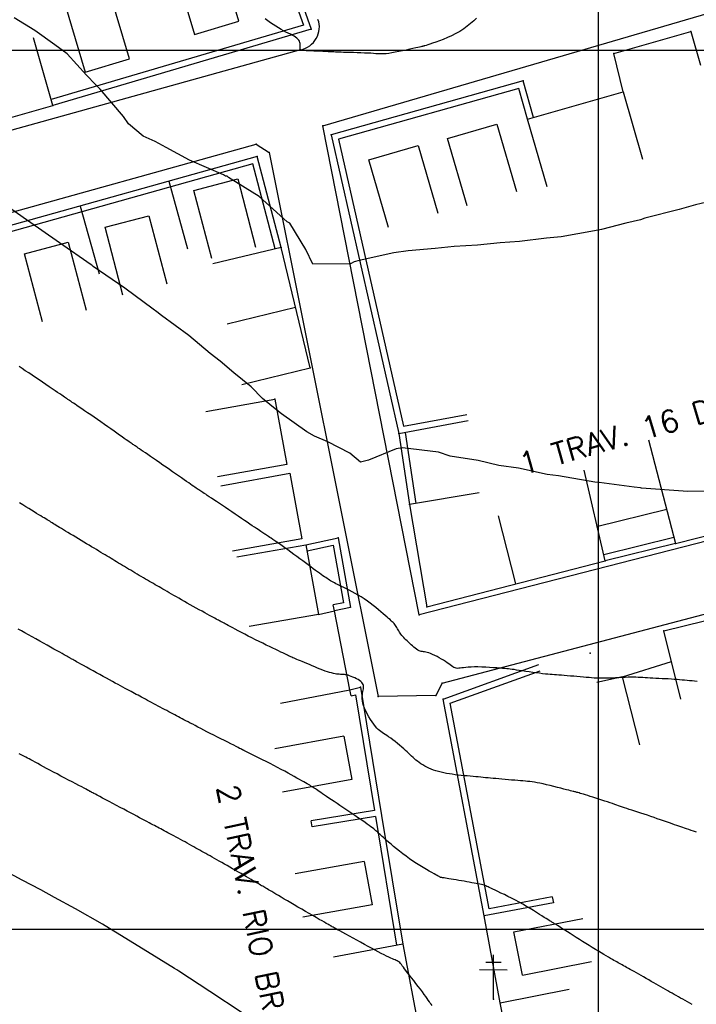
# Model space of a CAD drawing. Header units: millimetres. Extents: x 196436 to 199900, y 8705373 to 8708636.
# Tile 109 of 241: x 198034 to 198111, y 8706491 to 8706603. Entities that reach past the tile are written whole.
import ezdxf
from ezdxf.enums import TextEntityAlignment as Align

# ---------------------------------------------------------------- set-up
doc = ezdxf.new("R2010")
doc.units = ezdxf.units.MM
doc.header["$LTSCALE"] = 5
for name, color, linetype in [('$CURVAS1', 30, 'Continuous'), ('$CURVAS2', 40, 'Continuous'), ('CASA', 6, 'Continuous'), ('CERCA', 3, 'CERCA_LINE'), ('MALHA', 9, 'Continuous'), ('MEIO-FIO', 7, 'Continuous'), ('MURO', 9, 'Continuous'), ('POSTE', 3, 'Continuous'), ('TXT_NRUA', 3, 'Continuous')]:
    doc.layers.add(name, color=color, linetype=linetype)
doc.styles.add('GEOSIS', font='ROMANS.SHX')
doc.linetypes.add('CERCA_LINE', pattern='A,0.5,-0.2,["X",Standard,S=0.1,R=0,X=-0.1,Y=-0.05],-0.25', length=0.95)

# ---------------------------------------------------------------- blocks, each defined once
blk = doc.blocks.new('C')
at = {"layer": 'CASA'}
blk.add_lwpolyline([(0, 0), (0, 8)], dxfattribs=at)
blk = doc.blocks.new('A$C6C777A1E')
at = {"layer": 'CASA'}
for points in [[(0, 8), (0, 0)], [(0, 8), (5, 8)], [(5, 8), (5, 0)]]:
    blk.add_lwpolyline(points, dxfattribs=at)

msp = doc.modelspace()

# ---------------------------------------------------------------- linework, layer by layer
at = {"layer": '$CURVAS1'}
for points in [[(198086.165, 8706603.612, 695), (198085.843, 8706603.317, 695), (198085.49, 8706603.013, 695), (198085.107, 8706602.709, 695), (198084.695, 8706602.411, 695), (198084.258, 8706602.128, 695), (198083.796, 8706601.866, 695), (198083.321, 8706601.628, 695), (198082.845, 8706601.412, 695), (198082.379, 8706601.219, 695), (198081.934, 8706601.049, 695), (198081.523, 8706600.901, 695), (198081.157, 8706600.776, 695), (198080.849, 8706600.674, 695), (198080.606, 8706600.595, 695), (198080.423, 8706600.535, 695), (198080.291, 8706600.492, 695), (198080.203, 8706600.463, 695), (198080.149, 8706600.445, 695), (198080.121, 8706600.436, 695), (198080.11, 8706600.432, 695), (198080.107, 8706600.431, 695), (198080.106, 8706600.431, 695), (198080.105, 8706600.43, 695), (198080.104, 8706600.43, 695), (198080.102, 8706600.429, 695), (198080.101, 8706600.429, 695), (198080.1, 8706600.428, 695), (198080.098, 8706600.428, 695), (198080.096, 8706600.427, 695), (198080.094, 8706600.427, 695), (198080.091, 8706600.427, 695), (198080.088, 8706600.427, 695), (198080.084, 8706600.426, 695), (198080.079, 8706600.426, 695), (198080.073, 8706600.425, 695), (198080.066, 8706600.424, 695), (198080.057, 8706600.423, 695), (198080.046, 8706600.42, 695), (198080.024, 8706600.416, 695), (198079.985, 8706600.407, 695), (198079.921, 8706600.392, 695), (198079.822, 8706600.37, 695), (198079.681, 8706600.339, 695), (198079.491, 8706600.296, 695), (198079.242, 8706600.24, 695), (198078.931, 8706600.17, 695), (198078.569, 8706600.09, 695), (198078.17, 8706600.003, 695), (198077.751, 8706599.915, 695), (198077.326, 8706599.828, 695), (198076.91, 8706599.747, 695), (198076.518, 8706599.677, 695), (198076.165, 8706599.622, 695), (198075.862, 8706599.584, 695), (198075.6, 8706599.562, 695), (198075.366, 8706599.554, 695), (198075.145, 8706599.557, 695), (198074.925, 8706599.569, 695), (198074.693, 8706599.586, 695), (198074.435, 8706599.607, 695), (198074.137, 8706599.628, 695), (198073.79, 8706599.647, 695), (198073.405, 8706599.665, 695), (198072.994, 8706599.681, 695), (198072.571, 8706599.695, 695), (198072.15, 8706599.708, 695), (198071.744, 8706599.72, 695), (198071.367, 8706599.73, 695), (198071.032, 8706599.74, 695), (198070.75, 8706599.749, 695), (198070.511, 8706599.757, 695), (198070.302, 8706599.765, 695), (198070.112, 8706599.773, 695), (198069.927, 8706599.782, 695), (198069.735, 8706599.791, 695), (198069.523, 8706599.802, 695), (198069.278, 8706599.814, 695), (198068.991, 8706599.827, 695), (198068.672, 8706599.842, 695), (198068.332, 8706599.858, 695), (198067.985, 8706599.873, 695), (198067.642, 8706599.889, 695), (198067.317, 8706599.904, 695), (198067.022, 8706599.918, 695), (198066.769, 8706599.93, 695), (198066.568, 8706599.941, 695), (198066.416, 8706599.949, 695), (198066.305, 8706599.956, 695), (198066.229, 8706599.962, 695), (198066.181, 8706599.966, 695), (198066.154, 8706599.97, 695), (198066.14, 8706599.972, 695), (198066.135, 8706599.974, 695), (198066.13, 8706599.976, 695), (198066.126, 8706599.978, 695), (198066.123, 8706599.98, 695), (198066.119, 8706599.982, 695), (198066.116, 8706599.985, 695), (198066.112, 8706599.988, 695), (198066.108, 8706599.992, 695), (198066.104, 8706599.998, 695), (198066.1, 8706600.005, 695), (198066.095, 8706600.016, 695), (198066.091, 8706600.033, 695), (198066.087, 8706600.057, 695), (198066.084, 8706600.092, 695), (198066.083, 8706600.138, 695), (198066.084, 8706600.199, 695), (198066.086, 8706600.277, 695), (198066.091, 8706600.373, 695), (198066.094, 8706600.483, 695), (198066.091, 8706600.605, 695), (198066.078, 8706600.735, 695), (198066.052, 8706600.868, 695), (198066.007, 8706601.002, 695), (198065.94, 8706601.133, 695), (198065.847, 8706601.257, 695), (198065.725, 8706601.371, 695), (198065.575, 8706601.478, 695), (198065.399, 8706601.581, 695), (198065.199, 8706601.685, 695), (198064.979, 8706601.793, 695), (198064.74, 8706601.909, 695), (198064.484, 8706602.036, 695), (198064.215, 8706602.178, 695), (198063.933, 8706602.338, 695), (198063.642, 8706602.514, 695), (198063.342, 8706602.704, 695), (198063.036, 8706602.905, 695), (198062.725, 8706603.114, 695), (198062.412, 8706603.329, 695), (198062.097, 8706603.548, 695)], [(198110.693, 8706491.442, 700), (198110.413, 8706491.597, 700), (198110.141, 8706491.747, 700), (198109.878, 8706491.891, 700), (198109.622, 8706492.032, 700), (198109.371, 8706492.17, 700), (198109.124, 8706492.306, 700), (198108.88, 8706492.441, 700), (198108.636, 8706492.576, 700), (198108.393, 8706492.713, 700), (198108.148, 8706492.851, 700), (198107.901, 8706492.992, 700), (198107.651, 8706493.135, 700), (198107.397, 8706493.281, 700), (198107.138, 8706493.431, 700), (198106.874, 8706493.584, 700), (198106.603, 8706493.74, 700), (198106.325, 8706493.901, 700), (198106.039, 8706494.065, 700), (198105.749, 8706494.232, 700), (198105.457, 8706494.399, 700), (198105.167, 8706494.565, 700), (198104.881, 8706494.728, 700), (198104.603, 8706494.886, 700), (198104.337, 8706495.037, 700), (198104.085, 8706495.18, 700), (198103.85, 8706495.312, 700), (198103.631, 8706495.434, 700), (198103.426, 8706495.548, 700), (198103.234, 8706495.655, 700), (198103.054, 8706495.755, 700), (198102.884, 8706495.849, 700), (198102.723, 8706495.938, 700), (198102.568, 8706496.023, 700), (198102.419, 8706496.106, 700), (198102.27, 8706496.188, 700), (198102.119, 8706496.273, 700), (198101.96, 8706496.362, 700), (198101.791, 8706496.458, 700), (198101.606, 8706496.564, 700), (198101.401, 8706496.683, 700), (198101.172, 8706496.816, 700), (198100.917, 8706496.965, 700), (198100.637, 8706497.131, 700), (198100.335, 8706497.31, 700), (198100.013, 8706497.502, 700), (198099.676, 8706497.706, 700), (198099.325, 8706497.919, 700), (198098.965, 8706498.141, 700), (198098.597, 8706498.369, 700), (198098.226, 8706498.602, 700), (198097.856, 8706498.836, 700), (198097.491, 8706499.068, 700), (198097.139, 8706499.294, 700), (198096.803, 8706499.51, 700), (198096.489, 8706499.712, 700), (198096.202, 8706499.897, 700), (198095.947, 8706500.06, 700), (198095.728, 8706500.199, 700), (198095.543, 8706500.316, 700), (198095.386, 8706500.414, 700), (198095.253, 8706500.495, 700), (198095.14, 8706500.563, 700), (198095.043, 8706500.62, 700), (198094.957, 8706500.67, 700), (198094.877, 8706500.716, 700), (198094.8, 8706500.76, 700), (198094.719, 8706500.806, 700), (198094.629, 8706500.858, 700), (198094.525, 8706500.92, 700), (198094.402, 8706500.995, 700), (198094.252, 8706501.087, 700), (198094.072, 8706501.2, 700), (198093.855, 8706501.337, 700), (198093.598, 8706501.502, 700), (198093.303, 8706501.69, 700), (198092.976, 8706501.898, 700), (198092.62, 8706502.12, 700), (198092.24, 8706502.353, 700), (198091.841, 8706502.592, 700), (198091.427, 8706502.833, 700), (198091.002, 8706503.071, 700), (198090.572, 8706503.302, 700), (198090.144, 8706503.524, 700), (198089.724, 8706503.735, 700), (198089.321, 8706503.933, 700), (198088.94, 8706504.116, 700), (198088.589, 8706504.282, 700), (198088.276, 8706504.429, 700), (198088.007, 8706504.556, 700), (198087.788, 8706504.662, 700), (198087.61, 8706504.748, 700), (198087.465, 8706504.818, 700), (198087.342, 8706504.874, 700), (198087.231, 8706504.921, 700), (198087.124, 8706504.961, 700), (198087.01, 8706504.997, 700), (198086.878, 8706505.032, 700), (198086.723, 8706505.069, 700), (198086.543, 8706505.109, 700), (198086.339, 8706505.151, 700), (198086.115, 8706505.195, 700), (198085.871, 8706505.242, 700), (198085.61, 8706505.29, 700), (198085.334, 8706505.34, 700), (198085.043, 8706505.393, 700), (198084.741, 8706505.446, 700), (198084.433, 8706505.501, 700), (198084.126, 8706505.554, 700), (198083.825, 8706505.606, 700), (198083.536, 8706505.656, 700), (198083.267, 8706505.701, 700), (198083.023, 8706505.742, 700), (198082.81, 8706505.776, 700), (198082.634, 8706505.803, 700), (198082.49, 8706505.824, 700), (198082.376, 8706505.84, 700), (198082.285, 8706505.852, 700), (198082.215, 8706505.862, 700), (198082.161, 8706505.87, 700), (198082.118, 8706505.878, 700), (198082.082, 8706505.887, 700), (198082.048, 8706505.899, 700), (198082.01, 8706505.915, 700), (198081.962, 8706505.94, 700), (198081.896, 8706505.977, 700), (198081.806, 8706506.029, 700), (198081.686, 8706506.098, 700), (198081.528, 8706506.189, 700), (198081.327, 8706506.305, 700), (198081.077, 8706506.447, 700), (198080.784, 8706506.614, 700), (198080.455, 8706506.804, 700), (198080.098, 8706507.015, 700), (198079.719, 8706507.245, 700), (198079.327, 8706507.49, 700), (198078.928, 8706507.749, 700), (198078.529, 8706508.019, 700), (198078.138, 8706508.299, 700), (198077.758, 8706508.582, 700), (198077.394, 8706508.864, 700), (198077.049, 8706509.142, 700), (198076.726, 8706509.408, 700), (198076.429, 8706509.659, 700), (198076.161, 8706509.89, 700), (198075.927, 8706510.096, 700), (198075.728, 8706510.273, 700), (198075.561, 8706510.425, 700), (198075.42, 8706510.555, 700), (198075.299, 8706510.667, 700), (198075.194, 8706510.766, 700), (198075.098, 8706510.855, 700), (198075.007, 8706510.94, 700), (198074.915, 8706511.024, 700), (198074.817, 8706511.111, 700), (198074.71, 8706511.202, 700), (198074.592, 8706511.301, 700), (198074.459, 8706511.407, 700), (198074.309, 8706511.524, 700), (198074.14, 8706511.652, 700), (198073.948, 8706511.794, 700), (198073.732, 8706511.95, 700), (198073.489, 8706512.123, 700), (198073.221, 8706512.31, 700), (198072.933, 8706512.51, 700), (198072.628, 8706512.72, 700), (198072.308, 8706512.937, 700), (198071.978, 8706513.161, 700), (198071.641, 8706513.389, 700), (198071.3, 8706513.619, 700), (198070.959, 8706513.848, 700), (198070.621, 8706514.074, 700), (198070.289, 8706514.296, 700), (198069.968, 8706514.511, 700), (198069.661, 8706514.718, 700), (198069.37, 8706514.913, 700), (198069.1, 8706515.095, 700), (198068.854, 8706515.262, 700), (198068.634, 8706515.412, 700), (198068.438, 8706515.547, 700), (198068.263, 8706515.668, 700), (198068.105, 8706515.778, 700), (198067.961, 8706515.877, 700), (198067.827, 8706515.968, 700), (198067.7, 8706516.053, 700), (198067.577, 8706516.133, 700), (198067.454, 8706516.21, 700), (198067.327, 8706516.288, 700), (198067.193, 8706516.367, 700), (198067.047, 8706516.452, 700), (198066.886, 8706516.544, 700), (198066.706, 8706516.645, 700), (198066.504, 8706516.759, 700), (198066.274, 8706516.888, 700), (198066.016, 8706517.034, 700), (198065.729, 8706517.196, 700), (198065.415, 8706517.371, 700), (198065.078, 8706517.558, 700), (198064.718, 8706517.757, 700), (198064.338, 8706517.964, 700), (198063.94, 8706518.178, 700), (198063.526, 8706518.397, 700), (198063.099, 8706518.62, 700), (198062.667, 8706518.842, 700), (198062.239, 8706519.06, 700), (198061.823, 8706519.27, 700), (198061.428, 8706519.468, 700), (198061.064, 8706519.649, 700), (198060.739, 8706519.811, 700), (198060.462, 8706519.948, 700), (198060.238, 8706520.059, 700), (198060.064, 8706520.145, 700), (198059.933, 8706520.211, 700), (198059.836, 8706520.259, 700), (198059.767, 8706520.293, 700), (198059.718, 8706520.318, 700), (198059.682, 8706520.336, 700), (198059.652, 8706520.351, 700), (198059.621, 8706520.367, 700), (198059.582, 8706520.387, 700), (198059.528, 8706520.414, 700), (198059.453, 8706520.452, 700), (198059.351, 8706520.504, 700), (198059.215, 8706520.573, 700), (198059.038, 8706520.663, 700), (198058.815, 8706520.776, 700), (198058.54, 8706520.915, 700), (198058.221, 8706521.077, 700), (198057.866, 8706521.256, 700), (198057.485, 8706521.45, 700), (198057.087, 8706521.652, 700), (198056.68, 8706521.859, 700), (198056.274, 8706522.067, 700), (198055.878, 8706522.27, 700), (198055.499, 8706522.465, 700), (198055.139, 8706522.651, 700), (198054.796, 8706522.828, 700), (198054.472, 8706522.997, 700), (198054.165, 8706523.156, 700), (198053.875, 8706523.308, 700), (198053.603, 8706523.45, 700), (198053.347, 8706523.584, 700), (198053.107, 8706523.71, 700), (198052.88, 8706523.828, 700), (198052.663, 8706523.942, 700), (198052.453, 8706524.052, 700), (198052.246, 8706524.16, 700), (198052.04, 8706524.268, 700), (198051.831, 8706524.378, 700), (198051.617, 8706524.492, 700), (198051.393, 8706524.61, 700), (198051.162, 8706524.733, 700), (198050.925, 8706524.859, 700), (198050.683, 8706524.988, 700), (198050.437, 8706525.119, 700), (198050.189, 8706525.251, 700), (198049.941, 8706525.384, 700), (198049.693, 8706525.516, 700), (198049.448, 8706525.647, 700), (198049.205, 8706525.776, 700), (198048.966, 8706525.903, 700), (198048.732, 8706526.027, 700), (198048.503, 8706526.149, 700), (198048.28, 8706526.268, 700), (198048.064, 8706526.384, 700), (198047.855, 8706526.496, 700), (198047.654, 8706526.604, 700), (198047.458, 8706526.71, 700), (198047.264, 8706526.815, 700), (198047.068, 8706526.921, 700), (198046.866, 8706527.031, 700), (198046.657, 8706527.145, 700), (198046.435, 8706527.265, 700), (198046.198, 8706527.394, 700), (198045.943, 8706527.532, 700), (198045.669, 8706527.68, 700), (198045.379, 8706527.837, 700), (198045.072, 8706528.003, 700), (198044.748, 8706528.179, 700), (198044.41, 8706528.363, 700), (198044.056, 8706528.556, 700), (198043.688, 8706528.757, 700), (198043.308, 8706528.965, 700), (198042.922, 8706529.178, 700), (198042.537, 8706529.39, 700), (198042.161, 8706529.597, 700), (198041.801, 8706529.796, 700), (198041.465, 8706529.982, 700), (198041.16, 8706530.151, 700), (198040.894, 8706530.299, 700), (198040.671, 8706530.422, 700), (198040.489, 8706530.523, 700), (198040.342, 8706530.605, 700), (198040.224, 8706530.67, 700), (198040.13, 8706530.722, 700), (198040.055, 8706530.764, 700), (198039.992, 8706530.799, 700), (198039.937, 8706530.83, 700), (198039.883, 8706530.86, 700), (198039.825, 8706530.893, 700), (198039.756, 8706530.932, 700), (198039.669, 8706530.981, 700), (198039.559, 8706531.042, 700), (198039.418, 8706531.121, 700), (198039.24, 8706531.221, 700), (198039.02, 8706531.344, 700), (198038.752, 8706531.493, 700), (198038.441, 8706531.667, 700), (198038.094, 8706531.861, 700), (198037.716, 8706532.072, 700), (198037.316, 8706532.295, 700), (198036.898, 8706532.529, 700), (198036.47, 8706532.769, 700), (198036.038, 8706533.011, 700), (198035.609, 8706533.252, 700), (198035.187, 8706533.489, 700), (198034.779, 8706533.719, 700), (198034.389, 8706533.939, 700), (198034.022, 8706534.145, 700)]]:
    msp.add_polyline3d(points, dxfattribs=at)
at = {"layer": '$CURVAS2'}
for points in [[(198113.632, 8706583.013, 696), (198111.071, 8706582.381, 696), (198109.219, 8706581.848, 696), (198105.293, 8706580.864, 696), (198104.795, 8706580.705, 696), (198103.149, 8706580.296, 696), (198100.358, 8706579.589, 696), (198099.569, 8706579.455, 696), (198095.779, 8706578.761, 696), (198094.123, 8706578.594, 696), (198091.047, 8706578.239, 696), (198088.852, 8706578.08, 696), (198086.266, 8706577.819, 696), (198083.622, 8706577.647, 696), (198081.47, 8706577.429, 696), (198078.364, 8706577.156, 696), (198076.733, 8706576.919, 696), (198072.793, 8706576.049, 696), (198072.235, 8706575.925, 696), (198071.816, 8706575.696, 696), (198067.541, 8706575.634, 696), (198066.751, 8706577.311, 696), (198064.94, 8706580.297, 696), (198064.631, 8706580.465, 696), (198061.442, 8706583.333, 696), (198057.947, 8706585.494, 696), (198057.796, 8706585.674, 696), (198057.614, 8706585.674, 696), (198057.369, 8706585.81, 696), (198053.506, 8706587.461, 696), (198050.84, 8706588.924, 696), (198049.585, 8706589.617, 696), (198048.253, 8706590.207, 696), (198046.568, 8706591.613, 696), (198045.997, 8706592.431, 696), (198043.344, 8706595.558, 696), (198042.832, 8706596.083, 696), (198041.782, 8706597.151, 696), (198039.578, 8706599.559, 696), (198038.172, 8706600.581, 696), (198035.915, 8706602.226, 696), (198033.576, 8706603.656, 696)], [(198114.685, 8706549.878, 697), (198110.101, 8706549.799, 697), (198109.645, 8706549.821, 697), (198104.931, 8706550.165, 697), (198104.822, 8706550.193, 697), (198104.079, 8706550.292, 697), (198100.122, 8706550.809, 697), (198099.601, 8706550.855, 697), (198095.5, 8706551.577, 697), (198094.177, 8706551.734, 697), (198090.926, 8706552.443, 697), (198088.679, 8706552.763, 697), (198086.362, 8706553.326, 697), (198083.177, 8706553.801, 697), (198081.825, 8706554.264, 697), (198077.724, 8706554.738, 697), (198077, 8706554.632, 697), (198073.855, 8706553.343, 697), (198072.958, 8706553.122, 697), (198071.753, 8706554.165, 697), (198069.231, 8706555.444, 697), (198067.716, 8706556.093, 697), (198066.84, 8706556.57, 697), (198063.988, 8706558.631, 697), (198063.055, 8706559.331, 697), (198061.797, 8706560.382, 697), (198060.528, 8706561.7, 697), (198058.538, 8706563.268, 697), (198056.991, 8706564.615, 697), (198055.86, 8706565.503, 697), (198053.45, 8706567.523, 697), (198050.311, 8706569.816, 697), (198049.799, 8706570.214, 697), (198049.358, 8706570.532, 697), (198046.155, 8706572.919, 697), (198042.564, 8706575.393, 697), (198042.44, 8706575.482, 697), (198042.321, 8706575.562, 697), (198038.74, 8706578.075, 697), (198035.093, 8706580.594, 697), (198035.026, 8706580.642, 697), (198034.953, 8706580.695, 697), (198031.323, 8706583.23, 697)], [(198111.271, 8706528.186, 698), (198110.963, 8706528.21, 698), (198110.669, 8706528.235, 698), (198110.385, 8706528.262, 698), (198110.106, 8706528.29, 698), (198109.829, 8706528.318, 698), (198109.55, 8706528.345, 698), (198109.263, 8706528.372, 698), (198108.965, 8706528.398, 698), (198108.651, 8706528.421, 698), (198108.319, 8706528.442, 698), (198107.973, 8706528.461, 698), (198107.618, 8706528.478, 698), (198107.26, 8706528.495, 698), (198106.905, 8706528.511, 698), (198106.557, 8706528.527, 698), (198106.222, 8706528.543, 698), (198105.907, 8706528.561, 698), (198105.614, 8706528.579, 698), (198105.339, 8706528.598, 698), (198105.077, 8706528.617, 698), (198104.82, 8706528.633, 698), (198104.562, 8706528.647, 698), (198104.297, 8706528.657, 698), (198104.019, 8706528.662, 698), (198103.721, 8706528.661, 698), (198103.4, 8706528.653, 698), (198103.059, 8706528.64, 698), (198102.704, 8706528.623, 698), (198102.342, 8706528.604, 698), (198101.979, 8706528.585, 698), (198101.622, 8706528.567, 698), (198101.276, 8706528.551, 698), (198100.948, 8706528.541, 698), (198100.642, 8706528.537, 698), (198100.354, 8706528.538, 698), (198100.077, 8706528.545, 698), (198099.806, 8706528.556, 698), (198099.533, 8706528.573, 698), (198099.253, 8706528.593, 698), (198098.96, 8706528.616, 698), (198098.646, 8706528.643, 698), (198098.308, 8706528.672, 698), (198097.952, 8706528.703, 698), (198097.584, 8706528.735, 698), (198097.211, 8706528.767, 698), (198096.842, 8706528.798, 698), (198096.482, 8706528.827, 698), (198096.141, 8706528.855, 698), (198095.824, 8706528.879, 698), (198095.537, 8706528.899, 698), (198095.272, 8706528.917, 698), (198095.022, 8706528.935, 698), (198094.778, 8706528.953, 698), (198094.529, 8706528.973, 698), (198094.268, 8706528.997, 698), (198093.986, 8706529.026, 698), (198093.672, 8706529.063, 698), (198093.322, 8706529.107, 698), (198092.944, 8706529.157, 698), (198092.549, 8706529.213, 698), (198092.147, 8706529.27, 698), (198091.751, 8706529.328, 698), (198091.37, 8706529.384, 698), (198091.017, 8706529.436, 698), (198090.703, 8706529.483, 698), (198090.434, 8706529.522, 698), (198090.201, 8706529.555, 698), (198089.992, 8706529.583, 698), (198089.791, 8706529.607, 698), (198089.587, 8706529.629, 698), (198089.365, 8706529.65, 698), (198089.112, 8706529.671, 698), (198088.815, 8706529.694, 698), (198088.465, 8706529.72, 698), (198088.07, 8706529.746, 698), (198087.644, 8706529.772, 698), (198087.202, 8706529.796, 698), (198086.756, 8706529.814, 698), (198086.32, 8706529.826, 698), (198085.908, 8706529.829, 698), (198085.533, 8706529.822, 698), (198085.205, 8706529.803, 698), (198084.923, 8706529.776, 698), (198084.679, 8706529.745, 698), (198084.47, 8706529.715, 698), (198084.287, 8706529.69, 698), (198084.126, 8706529.674, 698), (198083.982, 8706529.672, 698), (198083.847, 8706529.688, 698), (198083.717, 8706529.726, 698), (198083.587, 8706529.784, 698), (198083.455, 8706529.861, 698), (198083.316, 8706529.953, 698), (198083.168, 8706530.06, 698), (198083.006, 8706530.18, 698), (198082.828, 8706530.309, 698), (198082.629, 8706530.445, 698), (198082.407, 8706530.588, 698), (198082.168, 8706530.732, 698), (198081.919, 8706530.874, 698), (198081.664, 8706531.011, 698), (198081.412, 8706531.139, 698), (198081.168, 8706531.253, 698), (198080.938, 8706531.351, 698), (198080.73, 8706531.427, 698), (198080.548, 8706531.481, 698), (198080.388, 8706531.517, 698), (198080.246, 8706531.54, 698), (198080.117, 8706531.556, 698), (198079.996, 8706531.573, 698), (198079.878, 8706531.595, 698), (198079.758, 8706531.63, 698), (198079.631, 8706531.682, 698), (198079.494, 8706531.757, 698), (198079.347, 8706531.852, 698), (198079.194, 8706531.964, 698), (198079.036, 8706532.089, 698), (198078.876, 8706532.223, 698), (198078.716, 8706532.363, 698), (198078.559, 8706532.506, 698), (198078.407, 8706532.647, 698), (198078.262, 8706532.783, 698), (198078.125, 8706532.915, 698), (198077.996, 8706533.044, 698), (198077.874, 8706533.17, 698), (198077.761, 8706533.295, 698), (198077.655, 8706533.419, 698), (198077.557, 8706533.543, 698), (198077.467, 8706533.668, 698), (198077.385, 8706533.795, 698), (198077.309, 8706533.922, 698), (198077.238, 8706534.05, 698), (198077.168, 8706534.176, 698), (198077.099, 8706534.301, 698), (198077.028, 8706534.422, 698), (198076.954, 8706534.54, 698), (198076.874, 8706534.653, 698), (198076.787, 8706534.762, 698), (198076.69, 8706534.868, 698), (198076.58, 8706534.976, 698), (198076.457, 8706535.09, 698), (198076.316, 8706535.214, 698), (198076.156, 8706535.351, 698), (198075.974, 8706535.505, 698), (198075.768, 8706535.681, 698), (198075.537, 8706535.88, 698), (198075.282, 8706536.099, 698), (198075.006, 8706536.334, 698), (198074.711, 8706536.579, 698), (198074.4, 8706536.829, 698), (198074.075, 8706537.08, 698), (198073.739, 8706537.327, 698), (198073.394, 8706537.565, 698), (198073.044, 8706537.789, 698), (198072.692, 8706538, 698), (198072.343, 8706538.197, 698), (198072.002, 8706538.381, 698), (198071.673, 8706538.551, 698), (198071.36, 8706538.707, 698), (198071.069, 8706538.851, 698), (198070.804, 8706538.981, 698), (198070.568, 8706539.098, 698), (198070.358, 8706539.204, 698), (198070.17, 8706539.301, 698), (198070.001, 8706539.391, 698), (198069.847, 8706539.476, 698), (198069.703, 8706539.557, 698), (198069.565, 8706539.638, 698), (198069.43, 8706539.72, 698), (198069.294, 8706539.805, 698), (198069.154, 8706539.895, 698), (198069.007, 8706539.991, 698), (198068.851, 8706540.096, 698), (198068.684, 8706540.211, 698), (198068.502, 8706540.339, 698), (198068.303, 8706540.481, 698), (198068.084, 8706540.639, 698), (198067.844, 8706540.814, 698), (198067.584, 8706541.005, 698), (198067.306, 8706541.21, 698), (198067.012, 8706541.427, 698), (198066.704, 8706541.655, 698), (198066.384, 8706541.892, 698), (198066.054, 8706542.135, 698), (198065.716, 8706542.384, 698), (198065.372, 8706542.635, 698), (198065.027, 8706542.886, 698), (198064.686, 8706543.134, 698), (198064.353, 8706543.373, 698), (198064.035, 8706543.602, 698), (198063.735, 8706543.816, 698), (198063.459, 8706544.011, 698), (198063.212, 8706544.186, 698), (198062.997, 8706544.335, 698), (198062.811, 8706544.463, 698), (198062.65, 8706544.573, 698), (198062.51, 8706544.666, 698), (198062.386, 8706544.748, 698), (198062.274, 8706544.82, 698), (198062.17, 8706544.887, 698), (198062.069, 8706544.951, 698), (198061.968, 8706545.016, 698), (198061.861, 8706545.084, 698), (198061.745, 8706545.159, 698), (198061.617, 8706545.242, 698), (198061.472, 8706545.337, 698), (198061.307, 8706545.447, 698), (198061.117, 8706545.573, 698), (198060.899, 8706545.72, 698), (198060.649, 8706545.888, 698), (198060.372, 8706546.076, 698), (198060.07, 8706546.28, 698), (198059.748, 8706546.499, 698), (198059.409, 8706546.729, 698), (198059.058, 8706546.968, 698), (198058.698, 8706547.212, 698), (198058.334, 8706547.459, 698), (198057.969, 8706547.706, 698), (198057.608, 8706547.95, 698), (198057.255, 8706548.188, 698), (198056.914, 8706548.418, 698), (198056.589, 8706548.637, 698), (198056.285, 8706548.841, 698), (198056.005, 8706549.028, 698), (198055.755, 8706549.196, 698), (198055.537, 8706549.341, 698), (198055.348, 8706549.467, 698), (198055.184, 8706549.575, 698), (198055.041, 8706549.67, 698), (198054.914, 8706549.753, 698), (198054.799, 8706549.828, 698), (198054.692, 8706549.898, 698), (198054.589, 8706549.966, 698), (198054.485, 8706550.033, 698), (198054.377, 8706550.104, 698), (198054.261, 8706550.182, 698), (198054.132, 8706550.268, 698), (198053.987, 8706550.365, 698), (198053.822, 8706550.477, 698), (198053.633, 8706550.607, 698), (198053.417, 8706550.756, 698), (198053.169, 8706550.927, 698), (198052.894, 8706551.119, 698), (198052.594, 8706551.328, 698), (198052.273, 8706551.552, 698), (198051.935, 8706551.788, 698), (198051.583, 8706552.033, 698), (198051.222, 8706552.285, 698), (198050.854, 8706552.541, 698), (198050.484, 8706552.798, 698), (198050.117, 8706553.053, 698), (198049.757, 8706553.303, 698), (198049.409, 8706553.544, 698), (198049.078, 8706553.773, 698), (198048.769, 8706553.986, 698), (198048.487, 8706554.18, 698), (198048.238, 8706554.353, 698), (198048.023, 8706554.5, 698), (198047.84, 8706554.626, 698), (198047.686, 8706554.732, 698), (198047.554, 8706554.822, 698), (198047.44, 8706554.9, 698), (198047.34, 8706554.967, 698), (198047.25, 8706555.029, 698), (198047.164, 8706555.087, 698), (198047.078, 8706555.145, 698), (198046.988, 8706555.206, 698), (198046.888, 8706555.273, 698), (198046.775, 8706555.351, 698), (198046.643, 8706555.442, 698), (198046.489, 8706555.549, 698), (198046.307, 8706555.675, 698), (198046.094, 8706555.825, 698), (198045.845, 8706556, 698), (198045.564, 8706556.199, 698), (198045.255, 8706556.417, 698), (198044.922, 8706556.652, 698), (198044.57, 8706556.9, 698), (198044.202, 8706557.158, 698), (198043.822, 8706557.424, 698), (198043.436, 8706557.693, 698), (198043.046, 8706557.963, 698), (198042.66, 8706558.23, 698), (198042.281, 8706558.49, 698), (198041.917, 8706558.74, 698), (198041.572, 8706558.976, 698), (198041.252, 8706559.195, 698), (198040.963, 8706559.392, 698), (198040.71, 8706559.564, 698), (198040.497, 8706559.709, 698), (198040.32, 8706559.829, 698), (198040.175, 8706559.927, 698), (198040.056, 8706560.008, 698), (198039.958, 8706560.074, 698), (198039.875, 8706560.13, 698), (198039.803, 8706560.178, 698), (198039.735, 8706560.223, 698), (198039.668, 8706560.268, 698), (198039.595, 8706560.316, 698), (198039.511, 8706560.372, 698), (198039.412, 8706560.438, 698), (198039.292, 8706560.518, 698), (198039.146, 8706560.617, 698), (198038.969, 8706560.737, 698), (198038.756, 8706560.882, 698), (198038.503, 8706561.054, 698), (198038.214, 8706561.251, 698), (198037.894, 8706561.469, 698), (198037.548, 8706561.705, 698), (198037.181, 8706561.954, 698), (198036.799, 8706562.214, 698), (198036.406, 8706562.479, 698), (198036.008, 8706562.746, 698), (198035.609, 8706563.012, 698), (198035.216, 8706563.274, 698), (198034.832, 8706563.527, 698), (198034.464, 8706563.77, 698), (198034.116, 8706563.998, 698)], [(198111.169, 8706511.036, 699), (198110.855, 8706511.144, 699), (198110.562, 8706511.243, 699), (198110.296, 8706511.333, 699), (198110.053, 8706511.414, 699), (198109.825, 8706511.489, 699), (198109.606, 8706511.561, 699), (198109.389, 8706511.633, 699), (198109.166, 8706511.708, 699), (198108.931, 8706511.788, 699), (198108.677, 8706511.876, 699), (198108.398, 8706511.975, 699), (198108.096, 8706512.082, 699), (198107.775, 8706512.197, 699), (198107.436, 8706512.318, 699), (198107.084, 8706512.443, 699), (198106.722, 8706512.571, 699), (198106.352, 8706512.7, 699), (198105.978, 8706512.828, 699), (198105.603, 8706512.955, 699), (198105.231, 8706513.079, 699), (198104.865, 8706513.2, 699), (198104.508, 8706513.316, 699), (198104.165, 8706513.428, 699), (198103.839, 8706513.534, 699), (198103.533, 8706513.634, 699), (198103.252, 8706513.727, 699), (198102.997, 8706513.813, 699), (198102.762, 8706513.894, 699), (198102.54, 8706513.971, 699), (198102.324, 8706514.047, 699), (198102.106, 8706514.123, 699), (198101.879, 8706514.202, 699), (198101.635, 8706514.286, 699), (198101.366, 8706514.376, 699), (198101.069, 8706514.474, 699), (198100.749, 8706514.579, 699), (198100.414, 8706514.687, 699), (198100.071, 8706514.796, 699), (198099.731, 8706514.904, 699), (198099.4, 8706515.009, 699), (198099.087, 8706515.107, 699), (198098.8, 8706515.196, 699), (198098.547, 8706515.275, 699), (198098.324, 8706515.343, 699), (198098.131, 8706515.402, 699), (198097.963, 8706515.452, 699), (198097.818, 8706515.495, 699), (198097.694, 8706515.531, 699), (198097.586, 8706515.562, 699), (198097.492, 8706515.588, 699), (198097.409, 8706515.61, 699), (198097.328, 8706515.631, 699), (198097.241, 8706515.652, 699), (198097.139, 8706515.677, 699), (198097.013, 8706515.709, 699), (198096.855, 8706515.748, 699), (198096.655, 8706515.798, 699), (198096.406, 8706515.861, 699), (198096.101, 8706515.939, 699), (198095.75, 8706516.029, 699), (198095.365, 8706516.126, 699), (198094.959, 8706516.228, 699), (198094.545, 8706516.33, 699), (198094.134, 8706516.428, 699), (198093.739, 8706516.519, 699), (198093.373, 8706516.598, 699), (198093.044, 8706516.663, 699), (198092.748, 8706516.715, 699), (198092.476, 8706516.757, 699), (198092.218, 8706516.79, 699), (198091.965, 8706516.817, 699), (198091.71, 8706516.84, 699), (198091.443, 8706516.862, 699), (198091.155, 8706516.884, 699), (198090.84, 8706516.909, 699), (198090.502, 8706516.937, 699), (198090.148, 8706516.966, 699), (198089.784, 8706516.997, 699), (198089.416, 8706517.029, 699), (198089.052, 8706517.061, 699), (198088.698, 8706517.092, 699), (198088.361, 8706517.123, 699), (198088.045, 8706517.153, 699), (198087.747, 8706517.181, 699), (198087.463, 8706517.209, 699), (198087.187, 8706517.236, 699), (198086.914, 8706517.262, 699), (198086.64, 8706517.289, 699), (198086.359, 8706517.315, 699), (198086.067, 8706517.342, 699), (198085.76, 8706517.369, 699), (198085.439, 8706517.397, 699), (198085.108, 8706517.427, 699), (198084.769, 8706517.458, 699), (198084.426, 8706517.493, 699), (198084.081, 8706517.53, 699), (198083.738, 8706517.571, 699), (198083.399, 8706517.617, 699), (198083.068, 8706517.666, 699), (198082.744, 8706517.722, 699), (198082.43, 8706517.783, 699), (198082.123, 8706517.85, 699), (198081.827, 8706517.925, 699), (198081.54, 8706518.008, 699), (198081.263, 8706518.099, 699), (198080.998, 8706518.199, 699), (198080.743, 8706518.308, 699), (198080.5, 8706518.426, 699), (198080.267, 8706518.551, 699), (198080.046, 8706518.683, 699), (198079.835, 8706518.819, 699), (198079.635, 8706518.959, 699), (198079.447, 8706519.102, 699), (198079.268, 8706519.246, 699), (198079.1, 8706519.391, 699), (198078.938, 8706519.537, 699), (198078.778, 8706519.686, 699), (198078.618, 8706519.84, 699), (198078.451, 8706519.999, 699), (198078.276, 8706520.166, 699), (198078.086, 8706520.341, 699), (198077.88, 8706520.526, 699), (198077.653, 8706520.722, 699), (198077.41, 8706520.924, 699), (198077.158, 8706521.129, 699), (198076.901, 8706521.332, 699), (198076.646, 8706521.528, 699), (198076.398, 8706521.713, 699), (198076.162, 8706521.883, 699), (198075.946, 8706522.032, 699), (198075.752, 8706522.16, 699), (198075.577, 8706522.271, 699), (198075.416, 8706522.375, 699), (198075.265, 8706522.48, 699), (198075.117, 8706522.594, 699), (198074.969, 8706522.725, 699), (198074.814, 8706522.882, 699), (198074.648, 8706523.074, 699), (198074.467, 8706523.305, 699), (198074.277, 8706523.571, 699), (198074.084, 8706523.864, 699), (198073.893, 8706524.175, 699), (198073.713, 8706524.497, 699), (198073.55, 8706524.821, 699), (198073.41, 8706525.139, 699), (198073.299, 8706525.443, 699), (198073.223, 8706525.727, 699), (198073.178, 8706525.99, 699), (198073.159, 8706526.234, 699), (198073.16, 8706526.459, 699), (198073.176, 8706526.666, 699), (198073.202, 8706526.858, 699), (198073.232, 8706527.034, 699), (198073.261, 8706527.196, 699), (198073.284, 8706527.345, 699), (198073.297, 8706527.483, 699), (198073.298, 8706527.611, 699), (198073.283, 8706527.732, 699), (198073.248, 8706527.847, 699), (198073.191, 8706527.957, 699), (198073.109, 8706528.065, 699), (198072.997, 8706528.172, 699), (198072.856, 8706528.279, 699), (198072.689, 8706528.385, 699), (198072.504, 8706528.488, 699), (198072.307, 8706528.585, 699), (198072.106, 8706528.675, 699), (198071.907, 8706528.755, 699), (198071.716, 8706528.824, 699), (198071.541, 8706528.879, 699), (198071.386, 8706528.92, 699), (198071.25, 8706528.947, 699), (198071.126, 8706528.965, 699), (198071.011, 8706528.974, 699), (198070.9, 8706528.979, 699), (198070.788, 8706528.982, 699), (198070.67, 8706528.986, 699), (198070.543, 8706528.993, 699), (198070.401, 8706529.006, 699), (198070.244, 8706529.026, 699), (198070.071, 8706529.055, 699), (198069.882, 8706529.094, 699), (198069.675, 8706529.143, 699), (198069.45, 8706529.204, 699), (198069.206, 8706529.278, 699), (198068.944, 8706529.366, 699), (198068.662, 8706529.469, 699), (198068.365, 8706529.583, 699), (198068.06, 8706529.706, 699), (198067.751, 8706529.835, 699), (198067.444, 8706529.965, 699), (198067.144, 8706530.093, 699), (198066.857, 8706530.217, 699), (198066.589, 8706530.332, 699), (198066.343, 8706530.436, 699), (198066.119, 8706530.53, 699), (198065.915, 8706530.615, 699), (198065.73, 8706530.691, 699), (198065.561, 8706530.761, 699), (198065.408, 8706530.824, 699), (198065.267, 8706530.884, 699), (198065.138, 8706530.94, 699), (198065.018, 8706530.994, 699), (198064.901, 8706531.048, 699), (198064.781, 8706531.106, 699), (198064.652, 8706531.169, 699), (198064.506, 8706531.24, 699), (198064.338, 8706531.322, 699), (198064.141, 8706531.418, 699), (198063.908, 8706531.53, 699), (198063.636, 8706531.659, 699), (198063.327, 8706531.805, 699), (198062.987, 8706531.966, 699), (198062.622, 8706532.14, 699), (198062.236, 8706532.325, 699), (198061.835, 8706532.518, 699), (198061.425, 8706532.719, 699), (198061.01, 8706532.926, 699), (198060.597, 8706533.135, 699), (198060.19, 8706533.345, 699), (198059.793, 8706533.552, 699), (198059.413, 8706533.752, 699), (198059.054, 8706533.943, 699), (198058.721, 8706534.121, 699), (198058.419, 8706534.283, 699), (198058.153, 8706534.425, 699), (198057.926, 8706534.547, 699), (198057.734, 8706534.649, 699), (198057.572, 8706534.734, 699), (198057.435, 8706534.807, 699), (198057.316, 8706534.87, 699), (198057.209, 8706534.925, 699), (198057.11, 8706534.978, 699), (198057.013, 8706535.029, 699), (198056.912, 8706535.083, 699), (198056.804, 8706535.141, 699), (198056.684, 8706535.206, 699), (198056.55, 8706535.279, 699), (198056.397, 8706535.362, 699), (198056.222, 8706535.458, 699), (198056.022, 8706535.567, 699), (198055.792, 8706535.693, 699), (198055.532, 8706535.836, 699), (198055.244, 8706535.994, 699), (198054.934, 8706536.164, 699), (198054.607, 8706536.343, 699), (198054.27, 8706536.53, 699), (198053.928, 8706536.72, 699), (198053.586, 8706536.91, 699), (198053.249, 8706537.099, 699), (198052.923, 8706537.284, 699), (198052.608, 8706537.463, 699), (198052.304, 8706537.637, 699), (198052.012, 8706537.806, 699), (198051.73, 8706537.969, 699), (198051.46, 8706538.125, 699), (198051.2, 8706538.275, 699), (198050.952, 8706538.418, 699), (198050.715, 8706538.555, 699), (198050.487, 8706538.685, 699), (198050.265, 8706538.812, 699), (198050.048, 8706538.936, 699), (198049.834, 8706539.058, 699), (198049.62, 8706539.18, 699), (198049.405, 8706539.304, 699), (198049.186, 8706539.43, 699), (198048.961, 8706539.56, 699), (198048.731, 8706539.693, 699), (198048.497, 8706539.829, 699), (198048.26, 8706539.968, 699), (198048.021, 8706540.109, 699), (198047.78, 8706540.251, 699), (198047.538, 8706540.394, 699), (198047.297, 8706540.537, 699), (198047.056, 8706540.679, 699), (198046.818, 8706540.822, 699), (198046.581, 8706540.963, 699), (198046.346, 8706541.103, 699), (198046.115, 8706541.242, 699), (198045.887, 8706541.379, 699), (198045.662, 8706541.515, 699), (198045.441, 8706541.648, 699), (198045.224, 8706541.779, 699), (198045.01, 8706541.909, 699), (198044.797, 8706542.038, 699), (198044.583, 8706542.168, 699), (198044.366, 8706542.3, 699), (198044.145, 8706542.434, 699), (198043.917, 8706542.572, 699), (198043.682, 8706542.714, 699), (198043.437, 8706542.861, 699), (198043.183, 8706543.014, 699), (198042.92, 8706543.172, 699), (198042.648, 8706543.334, 699), (198042.369, 8706543.502, 699), (198042.082, 8706543.673, 699), (198041.788, 8706543.85, 699), (198041.487, 8706544.03, 699), (198041.18, 8706544.215, 699), (198040.871, 8706544.401, 699), (198040.563, 8706544.586, 699), (198040.259, 8706544.77, 699), (198039.964, 8706544.949, 699), (198039.68, 8706545.121, 699), (198039.411, 8706545.284, 699), (198039.161, 8706545.436, 699), (198038.932, 8706545.576, 699), (198038.723, 8706545.703, 699), (198038.532, 8706545.821, 699), (198038.355, 8706545.93, 699), (198038.19, 8706546.031, 699), (198038.036, 8706546.127, 699), (198037.888, 8706546.218, 699), (198037.745, 8706546.307, 699), (198037.604, 8706546.394, 699), (198037.461, 8706546.482, 699), (198037.314, 8706546.573, 699), (198037.158, 8706546.669, 699), (198036.99, 8706546.773, 699), (198036.806, 8706546.886, 699), (198036.602, 8706547.011, 699), (198036.375, 8706547.149, 699), (198036.123, 8706547.303, 699), (198035.847, 8706547.472, 699), (198035.549, 8706547.654, 699), (198035.231, 8706547.847, 699), (198034.896, 8706548.05, 699), (198034.546, 8706548.262, 699), (198034.184, 8706548.481, 699)], [(198081.111, 8706491.331, 701), (198081.006, 8706491.457, 701), (198080.902, 8706491.596, 701), (198080.793, 8706491.749, 701), (198080.675, 8706491.921, 701), (198080.541, 8706492.116, 701), (198080.388, 8706492.336, 701), (198080.208, 8706492.585, 701), (198080, 8706492.865, 701), (198079.769, 8706493.17, 701), (198079.522, 8706493.491, 701), (198079.267, 8706493.819, 701), (198079.012, 8706494.147, 701), (198078.763, 8706494.467, 701), (198078.529, 8706494.769, 701), (198078.316, 8706495.047, 701), (198078.131, 8706495.292, 701), (198077.971, 8706495.506, 701), (198077.833, 8706495.692, 701), (198077.712, 8706495.851, 701), (198077.605, 8706495.987, 701), (198077.508, 8706496.102, 701), (198077.416, 8706496.198, 701), (198077.326, 8706496.278, 701), (198077.234, 8706496.345, 701), (198077.135, 8706496.403, 701), (198077.026, 8706496.457, 701), (198076.903, 8706496.51, 701), (198076.761, 8706496.569, 701), (198076.596, 8706496.637, 701), (198076.405, 8706496.719, 701), (198076.183, 8706496.819, 701), (198075.928, 8706496.942, 701), (198075.64, 8706497.086, 701), (198075.323, 8706497.249, 701), (198074.98, 8706497.429, 701), (198074.614, 8706497.623, 701), (198074.227, 8706497.831, 701), (198073.822, 8706498.05, 701), (198073.402, 8706498.278, 701), (198072.971, 8706498.513, 701), (198072.537, 8706498.749, 701), (198072.107, 8706498.983, 701), (198071.692, 8706499.209, 701), (198071.299, 8706499.424, 701), (198070.938, 8706499.621, 701), (198070.617, 8706499.797, 701), (198070.344, 8706499.946, 701), (198070.126, 8706500.065, 701), (198069.959, 8706500.157, 701), (198069.834, 8706500.225, 701), (198069.745, 8706500.274, 701), (198069.684, 8706500.308, 701), (198069.645, 8706500.329, 701), (198069.62, 8706500.344, 701), (198069.601, 8706500.355, 701), (198069.582, 8706500.366, 701), (198069.556, 8706500.381, 701), (198069.516, 8706500.404, 701), (198069.454, 8706500.44, 701), (198069.364, 8706500.492, 701), (198069.239, 8706500.564, 701), (198069.072, 8706500.66, 701), (198068.856, 8706500.784, 701), (198068.587, 8706500.938, 701), (198068.27, 8706501.12, 701), (198067.914, 8706501.324, 701), (198067.528, 8706501.546, 701), (198067.119, 8706501.781, 701), (198066.697, 8706502.024, 701), (198066.269, 8706502.272, 701), (198065.844, 8706502.518, 701), (198065.431, 8706502.759, 701), (198065.031, 8706502.992, 701), (198064.648, 8706503.216, 701), (198064.285, 8706503.429, 701), (198063.945, 8706503.63, 701), (198063.629, 8706503.816, 701), (198063.342, 8706503.986, 701), (198063.084, 8706504.138, 701), (198062.859, 8706504.272, 701), (198062.662, 8706504.388, 701), (198062.49, 8706504.49, 701), (198062.337, 8706504.58, 701), (198062.2, 8706504.661, 701), (198062.073, 8706504.736, 701), (198061.952, 8706504.808, 701), (198061.834, 8706504.878, 701), (198061.712, 8706504.95, 701), (198061.585, 8706505.026, 701), (198061.449, 8706505.106, 701), (198061.301, 8706505.194, 701), (198061.137, 8706505.291, 701), (198060.955, 8706505.398, 701), (198060.752, 8706505.518, 701), (198060.523, 8706505.652, 701), (198060.269, 8706505.801, 701), (198059.991, 8706505.964, 701), (198059.694, 8706506.137, 701), (198059.384, 8706506.318, 701), (198059.064, 8706506.503, 701), (198058.739, 8706506.691, 701), (198058.414, 8706506.879, 701), (198058.093, 8706507.063, 701), (198057.78, 8706507.241, 701), (198057.477, 8706507.413, 701), (198057.182, 8706507.58, 701), (198056.896, 8706507.741, 701), (198056.62, 8706507.896, 701), (198056.353, 8706508.046, 701), (198056.095, 8706508.191, 701), (198055.847, 8706508.331, 701), (198055.607, 8706508.466, 701), (198055.375, 8706508.597, 701), (198055.147, 8706508.725, 701), (198054.923, 8706508.852, 701), (198054.699, 8706508.978, 701), (198054.473, 8706509.105, 701), (198054.243, 8706509.234, 701), (198054.007, 8706509.366, 701), (198053.763, 8706509.501, 701), (198053.512, 8706509.64, 701), (198053.257, 8706509.78, 701), (198053, 8706509.921, 701), (198052.741, 8706510.062, 701), (198052.484, 8706510.202, 701), (198052.23, 8706510.34, 701), (198051.98, 8706510.474, 701), (198051.738, 8706510.605, 701), (198051.502, 8706510.731, 701), (198051.273, 8706510.853, 701), (198051.052, 8706510.97, 701), (198050.838, 8706511.084, 701), (198050.632, 8706511.193, 701), (198050.433, 8706511.298, 701), (198050.242, 8706511.399, 701), (198050.059, 8706511.496, 701), (198049.88, 8706511.591, 701), (198049.7, 8706511.686, 701), (198049.518, 8706511.783, 701), (198049.327, 8706511.884, 701), (198049.126, 8706511.991, 701), (198048.909, 8706512.106, 701), (198048.673, 8706512.232, 701), (198048.414, 8706512.369, 701), (198048.134, 8706512.518, 701), (198047.832, 8706512.678, 701), (198047.509, 8706512.85, 701), (198047.167, 8706513.032, 701), (198046.805, 8706513.224, 701), (198046.424, 8706513.426, 701), (198046.026, 8706513.638, 701), (198045.613, 8706513.858, 701), (198045.192, 8706514.082, 701), (198044.772, 8706514.305, 701), (198044.363, 8706514.523, 701), (198043.974, 8706514.73, 701), (198043.614, 8706514.922, 701), (198043.293, 8706515.093, 701), (198043.019, 8706515.238, 701), (198042.8, 8706515.355, 701), (198042.63, 8706515.445, 701), (198042.503, 8706515.513, 701), (198042.412, 8706515.561, 701), (198042.35, 8706515.594, 701), (198042.309, 8706515.616, 701), (198042.284, 8706515.63, 701), (198042.266, 8706515.639, 701), (198042.248, 8706515.648, 701), (198042.224, 8706515.661, 701), (198042.186, 8706515.681, 701), (198042.126, 8706515.713, 701), (198042.038, 8706515.76, 701), (198041.913, 8706515.825, 701), (198041.745, 8706515.914, 701), (198041.526, 8706516.03, 701), (198041.251, 8706516.175, 701), (198040.927, 8706516.346, 701), (198040.562, 8706516.538, 701), (198040.167, 8706516.747, 701), (198039.749, 8706516.968, 701), (198039.319, 8706517.196, 701), (198038.885, 8706517.426, 701), (198038.456, 8706517.654, 701), (198038.04, 8706517.876, 701), (198037.641, 8706518.089, 701), (198037.259, 8706518.293, 701), (198036.899, 8706518.487, 701), (198036.56, 8706518.668, 701), (198036.245, 8706518.837, 701), (198035.956, 8706518.993, 701), (198035.695, 8706519.133, 701), (198035.463, 8706519.257, 701), (198035.256, 8706519.368, 701), (198035.07, 8706519.467, 701), (198034.9, 8706519.558, 701), (198034.743, 8706519.642, 701), (198034.593, 8706519.722, 701), (198034.446, 8706519.801, 701), (198034.298, 8706519.881, 701), (198034.144, 8706519.964, 701)], [(198059.503, 8706490.486, 702), (198055.819, 8706492.905, 702), (198052.284, 8706495.208, 702), (198052.05, 8706495.361, 702), (198051.807, 8706495.52, 702), (198048.245, 8706497.747, 702), (198045.087, 8706499.671, 702), (198044.416, 8706500.085, 702), (198043.614, 8706500.556, 702), (198040.53, 8706502.31, 702), (198038.146, 8706503.619, 702), (198036.605, 8706504.459, 702), (198034.469, 8706505.596, 702), (198032.649, 8706506.546, 702)]]:
    msp.add_polyline3d(points, dxfattribs=at)
at = {"layer": 'CASA'}
for p, q in [((198091.96, 8706592.121), (198102.824, 8706595.261)), ((198102.824, 8706595.261), (198105.046, 8706587.576)), ((198094.182, 8706584.436), (198091.96, 8706592.121)), ((198063.921, 8706577.555), (198056.147, 8706575.667)), ((198067.248, 8706563.853), (198063.921, 8706577.555)), ((198065.584, 8706570.704), (198057.81, 8706568.816)), ((198059.474, 8706561.965), (198067.248, 8706563.853)), ((198105.727, 8706555.65), (198108.78, 8706543.865)), ((198100.799, 8706541.9), (198098.383, 8706552.203)), ((198086.441, 8706549.619), (198078.549, 8706548.306)), ((198078.549, 8706548.306), (198080.488, 8706536.652)), ((198108.78, 8706543.865), (198123.801, 8706547.706)), ((198080.488, 8706536.652), (198100.799, 8706541.9)), ((198071.733, 8706527.218), (198069.998, 8706536.203)), ((198107.461, 8706533.921), (198112.098, 8706535.089)), ((198109.415, 8706526.163), (198107.461, 8706533.921)), ((198104.717, 8706520.955), (198102.763, 8706528.713)), ((198063.878, 8706525.702), (198071.733, 8706527.218))]:
    msp.add_line(p, q, dxfattribs=at)
for points in [[(198051.808, 8706609.437), (198054.088, 8706601.769), (198059.139, 8706603.271), (198056.859, 8706610.939)], [(198039.354, 8706605.155), (198041.634, 8706597.486), (198046.685, 8706598.988), (198044.405, 8706606.656)], [(198102.824, 8706595.261), (198101.774, 8706599.619), (198110.522, 8706602.119), (198111.621, 8706598.273)], [(198030.453, 8706599.882), (198032.649, 8706592.19), (198037.967, 8706593.708), (198035.771, 8706601.401)], [(198085.082, 8706582.267), (198082.845, 8706589.948), (198088.465, 8706591.585), (198090.702, 8706583.904)], [(198076.133, 8706579.814), (198073.895, 8706587.495), (198079.515, 8706589.132), (198081.753, 8706581.451)], [(198056.043, 8706576.285), (198054.009, 8706584.022), (198058.996, 8706585.333), (198061.031, 8706577.596)], [(198045.936, 8706572.109), (198043.901, 8706579.846), (198048.889, 8706581.157), (198050.923, 8706573.42)], [(198036.772, 8706569.101), (198034.738, 8706576.838), (198039.726, 8706578.15), (198041.76, 8706570.413)], [(198055.351, 8706558.874), (198063.222, 8706560.304), (198064.573, 8706552.867), (198056.702, 8706551.437)], [(198057.067, 8706550.427), (198064.938, 8706551.857), (198066.289, 8706544.42), (198058.418, 8706542.99)], [(198107.789, 8706547.74), (198099.798, 8706545.773)], [(198058.879, 8706542.34), (198066.755, 8706543.739), (198068.164, 8706535.812), (198060.287, 8706534.413)], [(198068.164, 8706535.812), (198069.998, 8706536.203)], [(198102.763, 8706528.713), (198108.337, 8706530.44)], [(198077.762, 8706498.315), (198069.904, 8706496.816)], [(198077.762, 8706498.315), (198079.649, 8706488.421)]]:
    msp.add_lwpolyline(points, dxfattribs=at)
for p in [(198110.522, 8706602.12, 695.334), (198101.774, 8706599.62, 695.311), (198037.967, 8706593.708, 696.305), (198063.92, 8706577.555, 696.266), (198067.247, 8706563.853, 696.535), (198063.222, 8706560.304, 696.937), (198078.549, 8706548.306, 697.379), (198108.78, 8706543.864, 697.152), (198100.799, 8706541.9, 697.347), (198080.488, 8706536.652, 697.881), (198107.46, 8706533.92, 697.598), (198099.085, 8706531.401, 697.741), (198071.734, 8706527.218, 699.135), (198072.941, 8706527.542, 699.129), (198077.763, 8706498.314, 700.899)]:
    msp.add_point(p, dxfattribs=at)
at = {"layer": 'CERCA'}
for points in [[(198102.763, 8706528.713), (198099.832, 8706528.058)], [(198088.847, 8706491.611), (198087.042, 8706501.504)], [(198088.847, 8706491.611), (198096.694, 8706493.17)], [(198090.827, 8706481.644), (198088.847, 8706491.611)]]:
    msp.add_lwpolyline(points, dxfattribs=at)
msp.add_point((198088.847, 8706491.611, 700.726), dxfattribs=at)
at = {"layer": 'MALHA'}
for p, q in [((198100, 8708635.599), (198100, 8705384.785)), ((198100, 8708635.599), (198100, 8705384.785)), ((196441.61, 8706600), (199000, 8706600)), ((196441.61, 8706600), (199000, 8706600)), ((196441.61, 8706500), (199000, 8706500)), ((196441.61, 8706500), (199000, 8706500))]:
    msp.add_line(p, q, dxfattribs=at)
at = {"layer": 'MEIO-FIO'}
msp.add_line((198066.153, 8706600.04), (198019.537, 8706587.078), dxfattribs=at)
msp.add_lwpolyline([(198068.678, 8706591.374), (198126.531, 8706608.314), (198158.601, 8706617.334), (198159.9, 8706617.124), (198174.969, 8706561.94, -0.3748978), (198174.028, 8706559.994), (198079.646, 8706535.777), (198068.678, 8706591.374)], format="xyb", dxfattribs=at)
for points in [[(197999.549, 8706572.153), (198061.095, 8706589.293), (198062.568, 8706588.355), (198074.968, 8706526.455)], [(198082.262, 8706527.988), (198176.525, 8706552.79), (198177.719, 8706551.92), (198191.48, 8706500.061)], [(198082.262, 8706527.988), (198081.546, 8706526.6), (198074.968, 8706526.455)]]:
    msp.add_lwpolyline(points, dxfattribs=at)
msp.add_arc((198065.66, 8706602.611), 2.618, 280.85495, 19.7204, dxfattribs=at)
for p in [(198066.153, 8706600.039, 694.996), (198068.678, 8706591.373, 695.363), (198061.095, 8706589.292, 695.603), (198062.568, 8706588.354, 695.543), (198079.646, 8706535.777, 697.776), (198082.261, 8706527.988, 698.051), (198074.967, 8706526.455, 698.454), (198081.546, 8706526.6, 698.233)]:
    msp.add_point(p, dxfattribs=at)
at = {"layer": 'MURO'}
for p, q in [((198061.214, 8706587.909), (198000.771, 8706570.96)), ((198060.54, 8706587.72), (198060.537, 8706587.732)), ((198063.921, 8706577.555), (198061.214, 8706587.909)), ((198061.403, 8706587.235), (198061.391, 8706587.232)), ((198060.717, 8706587.043), (198001.609, 8706570.468)), ((198063.243, 8706577.378), (198060.717, 8706587.043)), ((198082.374, 8706526.156), (198093.23, 8706530.093)), ((198083.173, 8706525.701), (198093.384, 8706529.404)), ((198071.733, 8706527.218), (198072.941, 8706527.542)), ((198071.914, 8706526.542), (198071.733, 8706527.218)), ((198072.941, 8706527.542), (198075.352, 8706512.928)), ((198071.914, 8706526.542), (198072.376, 8706526.666)), ((198072.376, 8706526.666), (198074.547, 8706513.505)), ((198087.042, 8706501.504), (198082.374, 8706526.156)), ((198087.6, 8706502.322), (198083.173, 8706525.701)), ((198074.547, 8706513.505), (198067.344, 8706512.317)), ((198074.661, 8706512.814), (198067.458, 8706511.626)), ((198074.661, 8706512.814), (198077.072, 8706498.201)), ((198075.352, 8706512.928), (198077.762, 8706498.315)), ((198094.772, 8706503.68), (198087.6, 8706502.322)), ((198094.772, 8706503.68), (198094.902, 8706502.992)), ((198094.902, 8706502.992), (198087.042, 8706501.504))]:
    msp.add_line(p, q, dxfattribs=at)
for points in [[(198057.998, 8706626.658), (198066.46, 8706602.837), (198037.769, 8706594.38)], [(198058.658, 8706626.892), (198067.367, 8706602.375), (198037.967, 8706593.708)], [(198092.633, 8706592.315), (198091.456, 8706596.498), (198069.624, 8706590.354), (198077.331, 8706556.387), (198085.198, 8706557.87)], [(198091.96, 8706592.121), (198090.972, 8706595.634), (198070.454, 8706589.861), (198077.865, 8706557.2), (198085.068, 8706558.558)], [(198051.14, 8706585.084), (198053.3, 8706577.381)], [(198041.066, 8706582.259), (198043.226, 8706574.557)], [(198077.331, 8706556.387), (198078.549, 8706548.306)], [(198078.024, 8706556.491), (198079.242, 8706548.411)], [(198066.755, 8706543.739), (198070.424, 8706544.52), (198071.833, 8706536.593), (198069.998, 8706536.203)], [(198066.901, 8706543.055), (198069.861, 8706543.684), (198071.025, 8706537.136), (198069.853, 8706536.887)], [(198108.613, 8706544.545), (198100.632, 8706542.58)], [(198108.78, 8706543.865), (198100.799, 8706541.9)], [(198069.998, 8706536.203), (198069.853, 8706536.887)], [(198067.458, 8706511.626), (198067.344, 8706512.317)]]:
    msp.add_lwpolyline(points, dxfattribs=at)
for p in [(198067.367, 8706602.374, 694.951), (198091.455, 8706596.498, 695.29), (198069.624, 8706590.354, 695.53), (198061.214, 8706587.908, 695.824), (198077.331, 8706556.387, 696.913), (198070.424, 8706544.52, 697.472), (198082.375, 8706526.155, 698.361), (198087.042, 8706501.504, 700.293)]:
    msp.add_point(p, dxfattribs=at)
at = {"layer": 'POSTE'}
for p, q in [((198088.07, 8706492.036), (198088.092, 8706497.076)), ((198086.51, 8706495.403), (198089.66, 8706495.389)), ((198087.213, 8706496.24), (198088.963, 8706496.232))]:
    msp.add_line(p, q, dxfattribs=at)
msp.add_point((198088.07, 8706492.035, 700.656), dxfattribs=at)

# ---------------------------------------------------------------- block references
at = {"layer": 'CASA'}
for name, p, rotation in [('C', (198090.644, 8706539.276), 14.48802152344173), ('A$C6C777A1E', (198063.207, 8706520.52), 280.2101303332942), ('A$C6C777A1E', (198065.518, 8706506.279), 280.2101303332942), ('A$C6C777A1E', (198099.232, 8706496.326), 101.1336159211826)]:
    msp.add_blockref(name, p, dxfattribs=dict(at, rotation=rotation))

# ---------------------------------------------------------------- texts
at = {"layer": 'TXT_NRUA', "style": 'GEOSIS'}
for s, rotation, p in [('1 TRAV. 16 DE JULHO ', 16.20129, (198091.653, 8706550.908)), ('2 TRAV. RIO BRAGA', 281.63078, (198055.859, 8706516.014))]:
    msp.add_text(s, height=2.5, rotation=rotation, dxfattribs=at).set_placement(p, align=Align.BOTTOM_LEFT)

doc.saveas('drawing.dxf')
